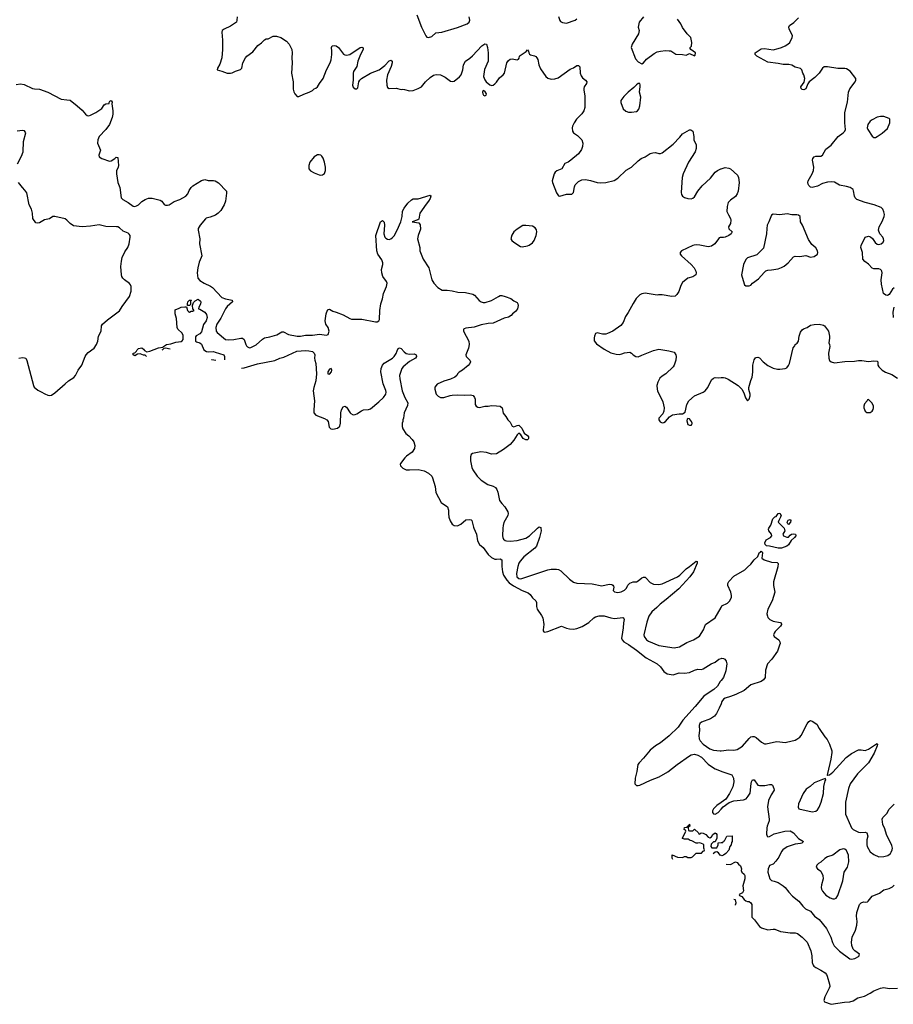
# Model space of a CAD drawing. Header units: inches. Extents: x 2134017 to 2292458, y 756222 to 916513.
# Tile 15 of 256: x 2201779 to 2212020, y 774422 to 785957. Entities that reach past the tile are written whole.
import ezdxf

# ---------------------------------------------------------------- set-up
doc = ezdxf.new("R2010")
doc.units = ezdxf.units.IN
doc.header["$MEASUREMENT"] = 0
for name, color, linetype in [('C2707', 7, 'Continuous'), ('C2708', 7, 'Continuous'), ('C2717', 7, 'Continuous'), ('C2718', 7, 'Continuous')]:
    doc.layers.add(name, color=color, linetype=linetype)

msp = doc.modelspace()

# ---------------------------------------------------------------- linework, layer by layer
at = {"layer": 'C2707', "color": 5}
for points, elevation in [([(2207102, 780000), (2207135, 779930), (2207147, 779850), (2207170, 779810), (2207210, 779775), (2207272, 779690), (2207310, 779656), (2207350, 779638), (2207370, 779635), (2207410, 779639), (2207430, 779630), (2207429, 779551), (2207437, 779490), (2207451, 779450), (2207489, 779389), (2207518, 779358), (2207566, 779326), (2207670, 779268), (2207741, 779241), (2207763, 779223), (2207790, 779184), (2207829, 779149), (2207837, 779130), (2207838, 779082), (2207845, 779050), (2207897, 778977), (2207910, 778950), (2207924, 778870), (2207916, 778810), (2207917, 778797), (2207924, 778784), (2207930, 778781), (2207970, 778789), (2208130, 778851), (2208190, 778827), (2208222, 778822), (2208270, 778818), (2208310, 778826), (2208371, 778849), (2208450, 778893), (2208510, 778948), (2208530, 778961), (2208570, 778971), (2208630, 778973), (2208710, 778948), (2208750, 778943), (2208850, 778954), (2208858, 778950), (2208866, 778930), (2208855, 778890), (2208854, 778834), (2208836, 778730), (2208834, 778710), (2208842, 778690), (2208861, 778670), (2208917, 778637), (2209010, 778572), (2209121, 778481), (2209250, 778409), (2209290, 778374), (2209330, 778322), (2209370, 778294), (2209438, 778282), (2209510, 778305), (2209570, 778303), (2209630, 778310), (2209690, 778336), (2209730, 778347), (2209770, 778345), (2209790, 778351), (2209884, 778410), (2209930, 778430), (2209974, 778466), (2210000, 778474)], 260), ([(2207443, 780000), (2207438, 779910), (2207442, 779890), (2207452, 779870), (2207470, 779856), (2207487, 779850), (2207530, 779847), (2207610, 779857), (2207710, 779881), (2207753, 779910), (2207847, 780000)], 280), ([(2207888, 780000), (2207890, 779970), (2207873, 779890), (2207837, 779790), (2207816, 779764), (2207690, 779664), (2207646, 779614), (2207630, 779590), (2207618, 779550), (2207604, 779470), (2207608, 779430), (2207630, 779409), (2207652, 779408), (2207970, 779513), (2208010, 779520), (2208070, 779521), (2208096, 779516), (2208122, 779502), (2208222, 779402), (2208270, 779366), (2208310, 779355), (2208490, 779347), (2208604, 779324), (2208690, 779343), (2208720, 779340), (2208733, 779333), (2208739, 779319), (2208742, 779310), (2208736, 779270), (2208742, 779262), (2208753, 779253), (2208790, 779246), (2208830, 779254), (2208870, 779272), (2208890, 779298), (2208907, 779333), (2208930, 779355), (2208970, 779370), (2209010, 779373), (2209030, 779384), (2209070, 779420), (2209090, 779427), (2209110, 779427), (2209120, 779420), (2209170, 779365), (2209210, 779342), (2209270, 779340), (2209310, 779349), (2209490, 779430), (2209518, 779450), (2209590, 779525), (2209630, 779550), (2209710, 779613), (2209722, 779610), (2209722, 779590), (2209677, 779490), (2209634, 779430), (2209505, 779290), (2209357, 779163), (2209286, 779110), (2209249, 779071), (2209190, 779019), (2209155, 778970), (2209130, 778899), (2209097, 778750), (2209100, 778730), (2209126, 778690), (2209150, 778675), (2209270, 778626), (2209450, 778598), (2209512, 778608), (2209601, 778659), (2209677, 778690), (2209747, 778733), (2209793, 778807), (2209819, 778870), (2209930, 778950), (2210000, 779070)], 280), ([(2210000, 778216), (2209990, 778205), (2209958, 778150), (2209917, 778110), (2209827, 778053), (2209799, 778030), (2209698, 777910), (2209552, 777750), (2209496, 777670), (2209393, 777567), (2209290, 777485), (2209230, 777448), (2209170, 777398), (2209093, 777307), (2209039, 777250), (2209026, 777230), (2209012, 777148), (2208992, 777072), (2208990, 777003), (2209010, 776986), (2209030, 776984), (2209050, 776989), (2209174, 777046), (2209275, 777085), (2209376, 777144), (2209484, 777230), (2209630, 777332), (2209650, 777344), (2209690, 777354), (2209730, 777342), (2209770, 777317), (2209850, 777235), (2209899, 777199), (2209930, 777182), (2210000, 777154)], 260), ([(2210000, 777943), (2209979, 777890), (2209946, 777830), (2209922, 777798), (2209875, 777765), (2209770, 777729), (2209751, 777710), (2209744, 777690), (2209746, 777630), (2209738, 777570), (2209744, 777530), (2209755, 777510), (2209790, 777470), (2209870, 777416), (2209910, 777398), (2209989, 777391), (2210000, 777393)], 280), ([(2210000, 776786), (2209950, 776750), (2209910, 776710), (2209901, 776690), (2209900, 776670), (2209912, 776652), (2209930, 776650), (2209968, 776670), (2210000, 776706)], 260), ([(2209435, 776118), (2209427, 776133), (2209426, 776174), (2209490, 776146), (2209550, 776142), (2209570, 776154), (2209590, 776154), (2209610, 776142), (2209650, 776142), (2209666, 776150), (2209710, 776194), (2209770, 776194), (2209790, 776214), (2209802, 776218), (2209806, 776230), (2209798, 776250), (2209798, 776290), (2209790, 776298), (2209750, 776315), (2209730, 776308), (2209708, 776308), (2209656, 776336), (2209640, 776340), (2209616, 776356), (2209570, 776358), (2209550, 776366), (2209548, 776370), (2209586, 776450), (2209582, 776462), (2209568, 776468), (2209570, 776492), (2209602, 776498), (2209606, 776510), (2209622, 776518), (2209626, 776530), (2209632, 776532), (2209634, 776510), (2209618, 776502), (2209614, 776490), (2209618, 776458), (2209630, 776454), (2209670, 776454), (2209690, 776474), (2209734, 776430), (2209738, 776418), (2209750, 776414), (2209756, 776424), (2209769, 776431), (2209790, 776426), (2209821, 776410), (2209850, 776378), (2209870, 776371), (2209890, 776382), (2209904, 776410), (2209930, 776431), (2209944, 776424), (2209951, 776410), (2209952, 776368), (2209933, 776327), (2209910, 776326), (2209884, 776296), (2209882, 776270), (2209893, 776253), (2209950, 776254), (2209966, 776290), (2209967, 776313), (2210000, 776316)], 240), ([(2210000, 776165), (2209990, 776169), (2209970, 776195), (2209950, 776209), (2209930, 776204), (2209909, 776185)], 240)]:
    msp.add_lwpolyline(points, dxfattribs=dict(at, elevation=elevation))
at = {"layer": 'C2708', "color": 5}
for points, elevation in [([(2204328, 785990), (2204325, 785950), (2204319, 785930), (2204250, 785882), (2204174, 785846), (2204154, 785830), (2204147, 785813), (2204156, 785716), (2204156, 785610), (2204148, 785512), (2204125, 785435), (2204098, 785390), (2204094, 785370), (2204150, 785356), (2204210, 785331), (2204250, 785331), (2204270, 785335), (2204310, 785355), (2204366, 785374), (2204381, 785390), (2204395, 785450), (2204425, 785510), (2204441, 785530), (2204510, 785579), (2204570, 785655), (2204613, 785687), (2204650, 785723), (2204670, 785734), (2204690, 785734), (2204750, 785763), (2204790, 785765), (2204841, 785750), (2204905, 785705), (2204936, 785670), (2204968, 785608), (2204974, 785570), (2204969, 785510), (2204972, 785450), (2204966, 785330), (2204985, 785230), (2204985, 785145), (2204993, 785113), (2205004, 785090), (2205030, 785058), (2205050, 785056), (2205110, 785085), (2205173, 785107), (2205210, 785126), (2205230, 785146), (2205250, 785155), (2205270, 785171), (2205292, 785210), (2205337, 785270), (2205377, 785370), (2205418, 785450), (2205431, 785489), (2205439, 785550), (2205439, 785590), (2205433, 785630), (2205443, 785650), (2205470, 785655), (2205487, 785650), (2205517, 785630), (2205575, 785555), (2205590, 785545), (2205610, 785541), (2205650, 785550), (2205770, 785630), (2205790, 785635), (2205806, 785626), (2205805, 785610), (2205774, 785550), (2205741, 785470), (2205729, 785410), (2205693, 785350), (2205687, 785330), (2205688, 785250), (2205679, 785190), (2205686, 785166), (2205710, 785147), (2205730, 785146), (2205741, 785159), (2205755, 785230), (2205766, 785250), (2205786, 785270), (2205893, 785330), (2205991, 785369), (2206059, 785421), (2206110, 785477), (2206130, 785484), (2206147, 785470), (2206145, 785450), (2206135, 785410), (2206090, 785310), (2206079, 785250), (2206082, 785190), (2206090, 785163), (2206110, 785150), (2206190, 785155), (2206250, 785141), (2206270, 785144), (2206290, 785141), (2206350, 785125), (2206390, 785128), (2206450, 785150), (2206488, 785172), (2206536, 785230), (2206590, 785281), (2206630, 785307), (2206647, 785313), (2206670, 785316), (2206710, 785313), (2206765, 785285), (2206830, 785236), (2206850, 785233), (2206870, 785237), (2206934, 785286), (2206954, 785310), (2206972, 785368), (2206982, 785430), (2207003, 785470), (2207055, 785505), (2207087, 785533), (2207196, 785650), (2207230, 785676), (2207250, 785670), (2207262, 785630), (2207270, 785570), (2207270, 785470), (2207228, 785372), (2207216, 785290), (2207230, 785253), (2207248, 785228), (2207290, 785194), (2207313, 785187), (2207330, 785190), (2207350, 785207), (2207370, 785227), (2207405, 785275), (2207446, 785310), (2207462, 785330), (2207490, 785450), (2207510, 785479), (2207530, 785495), (2207550, 785499), (2207610, 785488), (2207626, 785494), (2207635, 785505), (2207639, 785530), (2207644, 785536), (2207717, 785583), (2207730, 785605), (2207745, 785590), (2207746, 785570), (2207753, 785553), (2207766, 785546), (2207815, 785535), (2207830, 785525), (2207842, 785510), (2207852, 785490), (2207863, 785430), (2207882, 785382), (2207947, 785290), (2207970, 785271), (2208010, 785259), (2208050, 785265), (2208090, 785278), (2208230, 785376), (2208270, 785394), (2208310, 785421), (2208330, 785421), (2208345, 785405), (2208350, 785330), (2208360, 785300), (2208377, 785277), (2208413, 785250), (2208427, 785230), (2208425, 785210), (2208397, 785170), (2208393, 785150), (2208393, 785130), (2208405, 785065), (2208405, 784930), (2208392, 784890), (2208370, 784856), (2208307, 784793), (2208277, 784750), (2208257, 784710), (2208254, 784690), (2208257, 784650), (2208270, 784633), (2208319, 784599), (2208368, 784550), (2208381, 784510), (2208376, 784470), (2208363, 784437), (2208330, 784387), (2208241, 784310), (2208210, 784290), (2208169, 784271), (2208135, 784210), (2208074, 784186), (2208054, 784170), (2208043, 784150), (2208022, 784070), (2208024, 784050), (2208070, 783930), (2208095, 783895), (2208110, 783891), (2208190, 783912), (2208250, 783913), (2208270, 783931), (2208281, 783999), (2208290, 784023), (2208330, 784061), (2208370, 784080), (2208410, 784084), (2208470, 784074), (2208550, 784051), (2208585, 784045), (2208650, 784048), (2208746, 784074), (2208790, 784102), (2208887, 784193), (2208950, 784230), (2209030, 784305), (2209064, 784330), (2209109, 784350), (2209170, 784388), (2209201, 784399), (2209230, 784401), (2209270, 784391), (2209290, 784390), (2209310, 784399), (2209440, 784500), (2209518, 784582), (2209550, 784622), (2209630, 784665), (2209647, 784667), (2209670, 784650), (2209683, 784590), (2209683, 784550), (2209710, 784490), (2209710, 784450), (2209698, 784410), (2209619, 784290), (2209556, 784150), (2209543, 784110), (2209534, 783934), (2209538, 783910), (2209550, 783890), (2209570, 783876), (2209610, 783864), (2209650, 783860), (2209670, 783866), (2209690, 783883), (2209730, 783950), (2209780, 784010), (2209878, 784102), (2209933, 784170), (2209958, 784190), (2209996, 784210), (2210000, 784211)], 320), ([(2206436, 786016), (2206488, 785870), (2206538, 785770), (2206550, 785754), (2206570, 785748), (2206610, 785759), (2206658, 785802), (2206727, 785813), (2206910, 785866), (2207024, 785910), (2207049, 785930), (2207054, 785950), (2207047, 785990)], 340), ([(2208094, 785994), (2208109, 785949), (2208117, 785937), (2208143, 785923), (2208190, 785916), (2208290, 785952), (2208310, 785966)], 340), ([(2209092, 785990), (2209041, 785930), (2209027, 785870), (2209039, 785830), (2209034, 785790), (2208959, 785670), (2208946, 785630), (2208999, 785499), (2209030, 785465), (2209070, 785442), (2209090, 785452), (2209125, 785495), (2209217, 785563), (2209250, 785579), (2209290, 785588), (2209350, 785596), (2209394, 785594), (2209411, 785591), (2209472, 785552), (2209550, 785551), (2209590, 785542), (2209630, 785562), (2209690, 785532), (2209698, 785542), (2209702, 785570), (2209646, 785610), (2209640, 785620), (2209638, 785630), (2209652, 785648), (2209659, 785690), (2209645, 785750), (2209605, 785790), (2209550, 785864), (2209529, 785910), (2209490, 785964)], 340), ([(2201738, 785198), (2201790, 785204), (2201830, 785200), (2201930, 785153), (2201953, 785147), (2202010, 785144), (2202110, 785110), (2202265, 785025), (2202330, 785020), (2202370, 785013), (2202451, 784950), (2202510, 784896), (2202550, 784851), (2202570, 784836), (2202588, 784832), (2202610, 784838), (2202670, 784871), (2202743, 784917), (2202770, 784958), (2202790, 784971), (2202826, 784974), (2202826, 784986), (2202836, 785004), (2202852, 785010), (2202861, 784990), (2202859, 784970), (2202869, 784890), (2202869, 784850), (2202862, 784810), (2202830, 784730), (2202789, 784671), (2202711, 784590), (2202695, 784550), (2202691, 784511), (2202725, 784430), (2202705, 784370), (2202712, 784350), (2202742, 784330), (2202830, 784301), (2202850, 784303), (2202895, 784330), (2202910, 784345), (2202930, 784342), (2202938, 784250), (2202935, 784230), (2202915, 784185), (2202912, 784150), (2202929, 784050), (2202954, 783990), (2202970, 783871), (2202988, 783850), (2203050, 783817), (2203110, 783774), (2203130, 783770), (2203150, 783776), (2203170, 783788), (2203212, 783828), (2203249, 783851), (2203290, 783865), (2203330, 783868), (2203424, 783844), (2203444, 783830), (2203473, 783793), (2203490, 783784), (2203510, 783783), (2203531, 783790), (2203590, 783827), (2203658, 783850), (2203728, 783890), (2203750, 783917), (2203764, 783956), (2203788, 783992), (2203809, 784011), (2203910, 784075), (2203950, 784084), (2203990, 784075), (2204050, 784075), (2204072, 784070), (2204110, 784045), (2204202, 783950), (2204205, 783925), (2204191, 783831), (2204175, 783790), (2204138, 783722), (2204106, 783690), (2204073, 783667), (2204010, 783643), (2203966, 783633), (2203955, 783625), (2203893, 783550), (2203872, 783510), (2203870, 783490), (2203890, 783390), (2203888, 783332), (2203913, 783190), (2203908, 783170), (2203884, 783116), (2203868, 783050), (2203860, 782990), (2203869, 782930), (2203890, 782902), (2203942, 782870), (2204017, 782837), (2204039, 782819), (2204150, 782704), (2204190, 782685), (2204271, 782670), (2204274, 782650), (2204210, 782596), (2204191, 782569), (2204138, 782462), (2204090, 782390), (2204080, 782350), (2204082, 782310), (2204092, 782292), (2204190, 782210), (2204227, 782207), (2204290, 782210), (2204370, 782228), (2204390, 782227), (2204410, 782210), (2204430, 782151), (2204438, 782138), (2204450, 782124), (2204474, 782114), (2204490, 782115), (2204550, 782147), (2204624, 782216), (2204649, 782231), (2204710, 782241), (2204795, 782265), (2204850, 782300), (2204870, 782299), (2204930, 782270), (2205031, 782249), (2205070, 782249), (2205130, 782263), (2205210, 782260), (2205294, 782274), (2205377, 782263), (2205393, 782270), (2205405, 782310), (2205393, 782350), (2205368, 782390), (2205359, 782430), (2205370, 782510), (2205386, 782554), (2205390, 782561), (2205397, 782563), (2205410, 782564), (2205450, 782543), (2205490, 782532), (2205570, 782498), (2205650, 782455), (2205670, 782450), (2205790, 782450), (2205950, 782417), (2205970, 782419), (2205989, 782430), (2205995, 782445), (2206000, 782550), (2206013, 782627), (2206033, 782687), (2206045, 782750), (2206078, 782830), (2206085, 782870), (2206080, 782890), (2206037, 782950), (2206024, 782990), (2206021, 783030), (2206036, 783090), (2206036, 783110), (2206022, 783142), (2205976, 783210), (2205965, 783250), (2205954, 783430), (2206010, 783588), (2206030, 783603), (2206050, 783587), (2206055, 783550), (2206046, 783450), (2206058, 783410), (2206070, 783396), (2206090, 783385), (2206110, 783384), (2206130, 783390), (2206150, 783404), (2206170, 783425), (2206205, 783490), (2206248, 783590), (2206262, 783650), (2206265, 783715), (2206284, 783750), (2206330, 783808), (2206370, 783848), (2206390, 783859), (2206450, 783857), (2206590, 783903), (2206598, 783890), (2206590, 783864), (2206570, 783830), (2206543, 783797), (2206468, 783690), (2206458, 783622), (2206447, 783613), (2206381, 783590), (2206456, 783576), (2206475, 783555), (2206476, 783504), (2206450, 783428), (2206443, 783390), (2206470, 783290), (2206471, 783250), (2206510, 783150), (2206575, 783050), (2206609, 782909), (2206633, 782870), (2206680, 782820), (2206730, 782790), (2206750, 782787), (2206790, 782790), (2206850, 782782), (2206914, 782766), (2207003, 782763), (2207090, 782742), (2207110, 782730), (2207166, 782666), (2207190, 782650), (2207210, 782644), (2207235, 782645), (2207311, 782669), (2207338, 782682), (2207390, 782716), (2207410, 782725), (2207430, 782727), (2207470, 782716), (2207535, 782690), (2207570, 782663), (2207610, 782645), (2207619, 782630), (2207621, 782610), (2207615, 782570), (2207590, 782537), (2207556, 782510), (2207541, 782490), (2207510, 782473), (2207458, 782462), (2207330, 782400), (2207270, 782397), (2207190, 782382), (2207105, 782355), (2207010, 782342), (2206990, 782337), (2206982, 782330), (2206983, 782310), (2207043, 782190), (2207047, 782150), (2207040, 782110), (2207008, 782030), (2207011, 782010), (2207054, 781970), (2207063, 781950), (2207057, 781930), (2207036, 781904), (2206970, 781852), (2206930, 781829), (2206911, 781810), (2206903, 781790), (2206881, 781770), (2206830, 781746), (2206750, 781724), (2206673, 781687), (2206647, 781653), (2206645, 781630), (2206661, 781570), (2206685, 781545), (2206710, 781531), (2206750, 781530), (2206825, 781555), (2206850, 781559), (2206910, 781562), (2206990, 781557), (2207063, 781563), (2207093, 781553), (2207110, 781530), (2207118, 781510), (2207119, 781450), (2207129, 781429), (2207150, 781416), (2207170, 781414), (2207230, 781430), (2207270, 781430), (2207310, 781437), (2207370, 781435), (2207410, 781428), (2207433, 781410), (2207446, 781346), (2207476, 781310), (2207501, 781270), (2207530, 781243), (2207550, 781197), (2207570, 781187), (2207610, 781203), (2207630, 781205), (2207664, 781170), (2207693, 781113), (2207730, 781085), (2207742, 781070), (2207742, 781050), (2207738, 781042), (2207730, 781035), (2207710, 781035), (2207682, 781050), (2207652, 781092), (2207630, 781113), (2207610, 781095), (2207570, 781030), (2207530, 780982), (2207450, 780920), (2207370, 780871), (2207310, 780867), (2207250, 780887), (2207184, 780896), (2207086, 780874), (2207070, 780862), (2207063, 780837), (2207065, 780790), (2207079, 780710), (2207090, 780683), (2207143, 780610), (2207190, 780563), (2207267, 780510), (2207330, 780494), (2207356, 780476), (2207372, 780452), (2207383, 780423), (2207405, 780325), (2207429, 780289), (2207466, 780250), (2207499, 780190), (2207504, 780170), (2207502, 780150), (2207455, 780065), (2207445, 780030), (2207443, 780000)], 280), ([(2201755, 784270), (2201801, 784359), (2201818, 784410), (2201824, 784530), (2201850, 784630), (2201845, 784645), (2201834, 784654), (2201810, 784658), (2201750, 784650)], 280), ([(2201770, 781992), (2201810, 781999), (2201836, 781996), (2201850, 781990), (2201864, 781964), (2201940, 781670), (2201950, 781651), (2201990, 781617), (2202030, 781599), (2202073, 781573), (2202110, 781557), (2202130, 781554), (2202150, 781559), (2202190, 781585), (2202313, 781690), (2202350, 781728), (2202413, 781767), (2202433, 781787), (2202466, 781850), (2202506, 781910), (2202547, 782010), (2202559, 782030), (2202583, 782057), (2202651, 782110), (2202680, 782150), (2202694, 782190), (2202704, 782250), (2202735, 782310), (2202736, 782370), (2202751, 782389), (2202810, 782439), (2202950, 782545), (2202982, 782598), (2203066, 782714), (2203084, 782776), (2203085, 782830), (2203078, 782850), (2203065, 782865), (2203008, 782908), (2202988, 782928), (2202977, 782950), (2202971, 782970), (2202964, 783064), (2202971, 783129), (2202981, 783170), (2203010, 783238), (2203046, 783290), (2203063, 783330), (2203074, 783410), (2203072, 783430), (2203064, 783444), (2203050, 783456), (2202990, 783478), (2202950, 783518), (2202930, 783530), (2202912, 783532), (2202790, 783534), (2202710, 783552), (2202610, 783538), (2202510, 783531), (2202410, 783542), (2202370, 783570), (2202330, 783610), (2202310, 783623), (2202190, 783652), (2202168, 783652), (2202130, 783626), (2202070, 783613), (2202010, 783578), (2201990, 783575), (2201970, 783579), (2201933, 783630), (2201928, 783692), (2201917, 783737), (2201890, 783790), (2201862, 783930), (2201841, 783961), (2201810, 783990), (2201763, 784050)], 280), ([(2210000, 783406), (2209990, 783406), (2209980, 783400), (2209969, 783391), (2209927, 783330), (2209890, 783305), (2209850, 783298), (2209750, 783316), (2209710, 783319), (2209685, 783315), (2209669, 783311), (2209538, 783250), (2209522, 783230), (2209522, 783210), (2209535, 783190), (2209651, 783090), (2209685, 783050), (2209705, 783010), (2209708, 782990), (2209704, 782970), (2209670, 782945), (2209610, 782929), (2209550, 782879), (2209530, 782842), (2209506, 782774), (2209482, 782738), (2209461, 782719), (2209425, 782715), (2209310, 782732), (2209267, 782733), (2209250, 782729), (2209110, 782754), (2209070, 782744), (2209050, 782734), (2209007, 782690), (2208970, 782634), (2208912, 782528), (2208879, 782481), (2208851, 782410), (2208826, 782374), (2208732, 782308), (2208670, 782280), (2208650, 782273), (2208610, 782272), (2208550, 782289), (2208530, 782279), (2208515, 782250), (2208511, 782230), (2208514, 782194), (2208541, 782161), (2208630, 782096), (2208710, 782056), (2208770, 782038), (2208810, 782035), (2208839, 782041), (2208870, 782056), (2208930, 782062), (2208952, 782050), (2208972, 782030), (2209002, 782010), (2209030, 782007), (2209072, 782028), (2209210, 782082), (2209270, 782097), (2209390, 782079), (2209450, 782063), (2209470, 782031), (2209474, 782010), (2209470, 781970), (2209450, 781909), (2209439, 781890), (2209352, 781808), (2209310, 781781), (2209283, 781757), (2209258, 781710), (2209248, 781670), (2209250, 781630), (2209256, 781610), (2209319, 781479), (2209334, 781410), (2209331, 781369), (2209319, 781341), (2209271, 781290), (2209271, 781270), (2209277, 781257), (2209286, 781246), (2209310, 781236), (2209330, 781239), (2209350, 781251), (2209396, 781304), (2209430, 781327), (2209510, 781341), (2209550, 781341), (2209580, 781360), (2209598, 781450), (2209623, 781490), (2209690, 781552), (2209790, 781593), (2209815, 781610), (2209844, 781650), (2209890, 781737), (2209910, 781758), (2209930, 781766), (2209970, 781763), (2210000, 781765)], 320), ([(2203265, 782013), (2203250, 782028), (2203230, 782028), (2203190, 782042), (2203161, 782039), (2203130, 782018), (2203109, 782029), (2203109, 782050), (2203130, 782054), (2203148, 782072), (2203155, 782090), (2203170, 782105), (2203211, 782111), (2203230, 782098), (2203241, 782081), (2203270, 782066), (2203305, 782075), (2203406, 782114), (2203458, 782122), (2203464, 782130), (2203498, 782150), (2203550, 782159), (2203610, 782178), (2203670, 782187), (2203684, 782196), (2203697, 782210), (2203696, 782256), (2203684, 782284), (2203634, 782330), (2203625, 782350), (2203617, 782457), (2203602, 782510), (2203600, 782560), (2203650, 782578), (2203670, 782591), (2203715, 782595), (2203733, 782593), (2203746, 782550), (2203757, 782537), (2203770, 782531), (2203790, 782542), (2203810, 782542), (2203826, 782550), (2203808, 782568), (2203806, 782610), (2203817, 782643), (2203836, 782664), (2203870, 782682), (2203898, 782658), (2203901, 782650), (2203897, 782623), (2203878, 782590), (2203874, 782570), (2203890, 782566), (2203950, 782531), (2203970, 782502), (2203975, 782470), (2203965, 782430), (2203935, 782385), (2203910, 782300), (2203890, 782276), (2203848, 782252), (2203840, 782240), (2203840, 782190), (2203850, 782182), (2203890, 782172), (2203910, 782154), (2203939, 782090), (2203970, 782070), (2203990, 782066)], 260), ([(2203543, 782098), (2203490, 782109), (2203470, 782106), (2203454, 782090), (2203444, 782084)], 260), ([(2203990, 782066), (2204050, 782068), (2204070, 782064), (2204173, 782030), (2204179, 782010), (2204179, 781973)], 260), ([(2204380, 781876), (2204410, 781880), (2204565, 781925), (2204770, 781964), (2204830, 781990), (2204876, 782004), (2205026, 782074), (2205130, 782081), (2205170, 782078), (2205210, 782069), (2205232, 782052), (2205239, 782030), (2205236, 781990), (2205238, 781970), (2205252, 781930), (2205258, 781810), (2205252, 781728), (2205225, 781650), (2205219, 781610), (2205235, 781490), (2205225, 781385), (2205228, 781350), (2205250, 781323), (2205350, 781286), (2205380, 781270), (2205395, 781250), (2205405, 781185), (2205425, 781165), (2205450, 781158), (2205504, 781170), (2205530, 781196), (2205538, 781230), (2205542, 781350), (2205550, 781386), (2205570, 781423), (2205590, 781431), (2205610, 781416), (2205652, 781352), (2205662, 781342), (2205689, 781329), (2205710, 781330), (2205730, 781338), (2205785, 781375), (2205810, 781386), (2205869, 781391), (2205890, 781400), (2205990, 781479), (2206042, 781530), (2206069, 781570), (2206075, 781595), (2206072, 781612), (2206038, 781690), (2206012, 781830), (2206015, 781870), (2206030, 781910), (2206050, 781934), (2206148, 781992), (2206170, 782010), (2206193, 782047), (2206202, 782078), (2206216, 782104), (2206230, 782112), (2206250, 782105), (2206285, 782065), (2206310, 782046), (2206350, 782038), (2206403, 782043), (2206425, 782030), (2206431, 782010), (2206419, 781990), (2206348, 781952), (2206274, 781890), (2206260, 781870), (2206230, 781790), (2206233, 781750), (2206264, 781610), (2206294, 781530), (2206329, 781470), (2206323, 781437), (2206284, 781350), (2206279, 781290), (2206271, 781270), (2206272, 781250), (2206263, 781230), (2206261, 781190), (2206270, 781165), (2206305, 781110), (2206342, 781082), (2206380, 781040), (2206398, 781010), (2206411, 780970), (2206406, 780934), (2206381, 780890), (2206315, 780845), (2206295, 780825), (2206243, 780757), (2206239, 780750), (2206243, 780730), (2206270, 780702), (2206310, 780685), (2206350, 780682), (2206450, 780688), (2206521, 780670), (2206570, 780646), (2206609, 780609), (2206619, 780590), (2206648, 780490), (2206657, 780417), (2206721, 780301), (2206793, 780250), (2206805, 780210), (2206804, 780170), (2206810, 780130), (2206825, 780085), (2206850, 780045), (2206870, 780033), (2206910, 780029), (2206950, 780045), (2207010, 780096), (2207050, 780100), (2207070, 780096), (2207078, 780090), (2207098, 780010), (2207102, 780000)], 260), ([(2204078, 781963), (2204032, 781972), (2204029, 781972)], 260), ([(2207847, 780000), (2207850, 780002), (2207870, 780015), (2207887, 780007), (2207888, 780000)], 280)]:
    msp.add_lwpolyline(points, dxfattribs=dict(at, elevation=elevation))
for points, elevation in [([(2207210, 785128), (2207204, 785110), (2207207, 785090), (2207215, 785075), (2207230, 785067), (2207245, 785075), (2207251, 785090), (2207230, 785119)], 320), ([(2209030, 785209), (2209010, 785195), (2208978, 785162), (2208910, 785110), (2208861, 785059), (2208827, 785010), (2208826, 784986), (2208853, 784913), (2208884, 784884), (2208915, 784875), (2208950, 784873), (2209010, 784883), (2209021, 784890), (2209035, 784910), (2209047, 784950), (2209061, 785050), (2209043, 785110), (2209053, 785173), (2209054, 785194), (2209048, 785208)], 340), ([(2205290, 784376), (2205270, 784376), (2205230, 784352), (2205180, 784290), (2205167, 784250), (2205170, 784210), (2205188, 784188), (2205230, 784164), (2205290, 784139), (2205310, 784137), (2205330, 784141), (2205350, 784156), (2205365, 784190), (2205364, 784230), (2205352, 784290), (2205336, 784336), (2205320, 784360), (2205310, 784370)], 320), ([(2207710, 783547), (2207675, 783545), (2207610, 783505), (2207573, 783470), (2207547, 783433), (2207537, 783390), (2207547, 783370), (2207571, 783350), (2207650, 783301), (2207670, 783297), (2207730, 783308), (2207750, 783315), (2207790, 783344), (2207810, 783370), (2207834, 783430), (2207839, 783470), (2207836, 783496), (2207820, 783520), (2207790, 783537)], 320), ([(2203747, 782607), (2203744, 782630), (2203749, 782650), (2203770, 782672), (2203790, 782672), (2203792, 782668), (2203782, 782658), (2203780, 782620), (2203770, 782608)], 260), ([(2205430, 781869), (2205410, 781861), (2205391, 781830), (2205391, 781810), (2205410, 781804), (2205433, 781830), (2205437, 781850)], 280), ([(2209610, 781286), (2209604, 781276), (2209601, 781259), (2209610, 781214), (2209630, 781205), (2209650, 781205), (2209658, 781210), (2209662, 781230), (2209654, 781250), (2209630, 781282)], 320)]:
    msp.add_lwpolyline(points, close=True, dxfattribs=dict(at, elevation=elevation))
at = {"layer": 'C2717', "color": 5}
for points, elevation in [([(2210742, 780000), (2210746, 779970), (2210725, 779930), (2210732, 779910), (2210770, 779896), (2210790, 779896), (2210810, 779918), (2210828, 779930), (2210850, 779934), (2210872, 779930), (2210876, 779916), (2210876, 779910), (2210861, 779890), (2210823, 779857), (2210790, 779805), (2210770, 779790), (2210710, 779764), (2210670, 779764), (2210570, 779789), (2210532, 779792), (2210518, 779810), (2210514, 779830), (2210530, 779862), (2210581, 779890), (2210596, 779910), (2210593, 779930), (2210560, 779970), (2210556, 779990), (2210561, 780000)], 280), ([(2210000, 779070), (2210011, 779089), (2210077, 779123), (2210104, 779150), (2210121, 779190), (2210124, 779210), (2210114, 779250), (2210079, 779330), (2210079, 779350), (2210090, 779375), (2210150, 779439), (2210281, 779510), (2210310, 779545), (2210350, 779580), (2210390, 779629), (2210432, 779668), (2210447, 779710), (2210462, 779718), (2210470, 779731), (2210482, 779722), (2210485, 779710), (2210479, 779650), (2210504, 779630), (2210590, 779602), (2210657, 779597), (2210668, 779588), (2210667, 779547), (2210616, 779370), (2210615, 779330), (2210630, 779250), (2210598, 779150), (2210548, 779050), (2210538, 778998), (2210543, 778970), (2210550, 778954), (2210571, 778931), (2210610, 778912), (2210695, 778895), (2210703, 778890), (2210710, 778871), (2210698, 778850), (2210636, 778790), (2210621, 778770), (2210616, 778750), (2210622, 778730), (2210676, 778690), (2210690, 778670), (2210692, 778650), (2210687, 778630), (2210661, 778559), (2210596, 778464), (2210544, 778410), (2210523, 778337), (2210516, 778250), (2210498, 778222), (2210470, 778204), (2210350, 778164), (2210270, 778099), (2210175, 778050), (2210110, 778026), (2210047, 778010), (2210030, 777997), (2210010, 777970), (2210000, 777943)], 280), ([(2210000, 778474), (2210010, 778477), (2210030, 778475), (2210045, 778465), (2210060, 778440), (2210067, 778410), (2210058, 778330), (2210028, 778250), (2210000, 778216)], 260), ([(2210000, 777393), (2210090, 777403), (2210150, 777400), (2210190, 777405), (2210250, 777445), (2210330, 777537), (2210350, 777554), (2210370, 777561), (2210390, 777559), (2210410, 777548), (2210473, 777493), (2210510, 777474), (2210530, 777472), (2210650, 777499), (2210690, 777498), (2210750, 777488), (2210769, 777491), (2210870, 777518), (2210890, 777527), (2210923, 777550), (2210940, 777570), (2211010, 777708), (2211030, 777736), (2211050, 777746), (2211070, 777740), (2211123, 777703), (2211151, 777651), (2211215, 777555), (2211243, 777523), (2211273, 777470), (2211297, 777390), (2211298, 777370), (2211288, 777292), (2211247, 777127), (2211246, 777106), (2211250, 777102), (2211253, 777107), (2211270, 777111), (2211310, 777142), (2211465, 777315), (2211530, 777360), (2211610, 777402), (2211643, 777403), (2211690, 777397), (2211730, 777410), (2211810, 777467), (2211830, 777476), (2211834, 777470), (2211832, 777450), (2211795, 777365), (2211730, 777250), (2211599, 777121), (2211514, 777006), (2211493, 776950), (2211460, 776790), (2211460, 776650), (2211516, 776516), (2211530, 776490), (2211550, 776471), (2211610, 776437), (2211630, 776433), (2211690, 776439), (2211711, 776431), (2211721, 776390), (2211710, 776350), (2211708, 776290), (2211713, 776270), (2211749, 776209), (2211790, 776175), (2211850, 776150), (2211910, 776153), (2211954, 776166), (2211986, 776190), (2211996, 776204), (2212007, 776230), (2212010, 776250), (2212003, 776283), (2211940, 776410), (2211919, 776479), (2211896, 776530), (2211889, 776590), (2211898, 776610), (2211942, 776658), (2211971, 776709), (2212030, 776768)], 280), ([(2210000, 777154), (2210010, 777150), (2210125, 777110), (2210148, 777070), (2210151, 777030), (2210138, 776970), (2210101, 776890), (2210055, 776825), (2210000, 776786)], 260), ([(2210000, 776706), (2210025, 776735), (2210095, 776785), (2210150, 776806), (2210264, 776816), (2210294, 776830), (2210320, 776860), (2210343, 776897), (2210353, 777007), (2210358, 777030), (2210370, 777052), (2210390, 777050), (2210430, 776990), (2210450, 776984), (2210513, 776987), (2210570, 776996), (2210590, 776996), (2210602, 776990), (2210618, 776950), (2210621, 776930), (2210586, 776874), (2210556, 776810), (2210545, 776735), (2210565, 776590), (2210565, 776570), (2210539, 776510), (2210535, 776490), (2210534, 776414), (2210542, 776390), (2210550, 776385), (2210570, 776389), (2210623, 776417), (2210748, 776452), (2210810, 776453), (2210850, 776432), (2210910, 776365), (2210965, 776330), (2210947, 776310), (2210930, 776304), (2210870, 776297), (2210775, 776265), (2210726, 776230), (2210710, 776210), (2210676, 776144), (2210641, 776099), (2210610, 776063), (2210570, 776046), (2210563, 776037), (2210553, 776007), (2210549, 775970), (2210571, 775890), (2210590, 775871), (2210624, 775864), (2210670, 775848), (2210730, 775810), (2210751, 775791), (2210794, 775734), (2210838, 775690), (2210913, 775630), (2210958, 775570), (2210990, 775542), (2211050, 775512), (2211096, 775456), (2211150, 775416), (2211237, 775310), (2211286, 775210), (2211307, 775147), (2211328, 775108), (2211390, 775046), (2211510, 774955), (2211530, 774950), (2211570, 774960), (2211610, 774983), (2211618, 774990), (2211620, 775000), (2211622, 775010), (2211568, 775048), (2211549, 775069), (2211532, 775110), (2211530, 775150), (2211538, 775210), (2211576, 775290), (2211592, 775350), (2211594, 775390), (2211587, 775453), (2211590, 775498), (2211625, 775590), (2211642, 775610), (2211670, 775622), (2211690, 775619), (2211716, 775624), (2211725, 775630), (2211770, 775690), (2211857, 775723), (2211910, 775764), (2211970, 775779), (2212010, 775798), (2212030, 775819)], 260), ([(2210000, 776316), (2210022, 776318), (2210030, 776334), (2210042, 776338), (2210070, 776392), (2210130, 776394), (2210132, 776330), (2210124, 776316), (2210118, 776290), (2210102, 776270), (2210090, 776228), (2210058, 776190), (2210030, 776169), (2210010, 776162), (2210000, 776165)], 240), ([(2210059, 776064), (2210110, 776058), (2210170, 776091), (2210190, 776082), (2210203, 776063), (2210230, 776042), (2210241, 776010), (2210238, 775990), (2210242, 775970), (2210270, 775945), (2210279, 775930), (2210281, 775890), (2210256, 775810), (2210265, 775750), (2210250, 775729), (2210214, 775710), (2210218, 775698), (2210244, 775684), (2210270, 775650), (2210290, 775634), (2210310, 775627), (2210330, 775627), (2210351, 775610), (2210362, 775590), (2210363, 775443), (2210371, 775430), (2210392, 775412), (2210450, 775333), (2210476, 775316), (2210547, 775293), (2210610, 775303), (2210630, 775302), (2210696, 775276), (2210729, 775269), (2210810, 775258), (2210870, 775259), (2210895, 775250), (2210950, 775210), (2211009, 775150), (2211052, 775050), (2211066, 774990), (2211070, 774910), (2211081, 774881), (2211089, 774869), (2211111, 774851), (2211170, 774822), (2211219, 774790), (2211236, 774770), (2211244, 774750), (2211270, 774659), (2211274, 774630), (2211269, 774610), (2211216, 774510), (2211205, 774465), (2211211, 774451), (2211290, 774422), (2211447, 774447), (2211510, 774451), (2211550, 774464), (2211604, 774496), (2211682, 774518), (2211749, 774551), (2211790, 774579), (2211870, 774610), (2211910, 774617), (2211970, 774606), (2212070, 774611)], 240), ([(2210168, 775585), (2210170, 775586), (2210176, 775610), (2210170, 775646), (2210150, 775649)], 240)]:
    msp.add_lwpolyline(points, dxfattribs=dict(at, elevation=elevation))
at = {"layer": 'C2717', "color": 5, "elevation": 280}
for points in [[(2211226, 777066), (2211190, 777057), (2211090, 777018), (2211045, 776975), (2210999, 776941), (2210962, 776890), (2210910, 776770), (2210903, 776730), (2210911, 776710), (2211070, 776675), (2211110, 776684), (2211130, 776700), (2211150, 776730), (2211174, 776790), (2211201, 776890), (2211206, 776974), (2211221, 777039), (2211229, 777050)], [(2211430, 776243), (2211391, 776230), (2211310, 776170), (2211250, 776148), (2211216, 776130), (2211170, 776087), (2211144, 776070), (2211124, 776050), (2211115, 776030), (2211131, 776010), (2211170, 775981), (2211192, 775932), (2211199, 775890), (2211179, 775821), (2211175, 775790), (2211179, 775770), (2211190, 775748), (2211230, 775702), (2211281, 775670), (2211310, 775658), (2211330, 775656), (2211350, 775664), (2211370, 775695), (2211427, 775870), (2211443, 775970), (2211481, 776030), (2211500, 776090), (2211493, 776170), (2211470, 776225), (2211450, 776241)]]:
    msp.add_lwpolyline(points, close=True, dxfattribs=at)
at = {"layer": 'C2718', "color": 5}
for points, elevation in [([(2212030, 782817), (2212010, 782799), (2211970, 782739), (2211950, 782727), (2211930, 782729), (2211906, 782750), (2211880, 782860), (2211878, 782910), (2211888, 782990), (2211886, 783010), (2211880, 783020), (2211870, 783032), (2211850, 783037), (2211790, 783038), (2211770, 783048), (2211730, 783095), (2211685, 783125), (2211663, 783150), (2211658, 783230), (2211640, 783290), (2211642, 783310), (2211689, 783410), (2211730, 783420), (2211752, 783412), (2211775, 783395), (2211806, 783346), (2211830, 783328), (2211850, 783325), (2211876, 783330), (2211900, 783350), (2211909, 783370), (2211905, 783390), (2211895, 783410), (2211861, 783450), (2211846, 783490), (2211853, 783530), (2211890, 783592), (2211912, 783650), (2211915, 783675), (2211910, 783708), (2211897, 783737), (2211876, 783756), (2211797, 783790), (2211690, 783815), (2211591, 783850), (2211572, 783870), (2211563, 783890), (2211552, 783952), (2211547, 783967), (2211537, 783977), (2211513, 783990), (2211470, 784002), (2211390, 784017), (2211330, 784053), (2211290, 784058), (2211247, 784053), (2211190, 784037), (2211130, 784007), (2211070, 783990), (2211050, 783996), (2211030, 784013), (2211021, 784030), (2211018, 784050), (2211023, 784070), (2211070, 784150), (2211083, 784190), (2211086, 784230), (2211073, 784310), (2211077, 784330), (2211090, 784350), (2211110, 784360), (2211170, 784359), (2211190, 784370), (2211230, 784441), (2211292, 784488), (2211373, 784587), (2211433, 784630), (2211453, 784650), (2211459, 784670), (2211450, 784750), (2211450, 784870), (2211482, 784990), (2211494, 785110), (2211510, 785148), (2211572, 785230), (2211582, 785250), (2211580, 785270), (2211514, 785354), (2211470, 785380), (2211450, 785387), (2211370, 785384), (2211250, 785404), (2211210, 785405), (2211188, 785390), (2211150, 785329), (2211101, 785279), (2211033, 785230), (2211016, 785204), (2210994, 785146), (2210970, 785136), (2210950, 785138), (2210938, 785150), (2210935, 785170), (2210974, 785226), (2210982, 785270), (2210972, 785312), (2210958, 785330), (2210949, 785370), (2210930, 785387), (2210870, 785401), (2210830, 785423), (2210793, 785433), (2210730, 785434), (2210670, 785446), (2210550, 785459), (2210421, 785530), (2210399, 785550), (2210402, 785570), (2210470, 785614), (2210510, 785620), (2210610, 785606), (2210670, 785618), (2210710, 785630), (2210750, 785650), (2210784, 785670), (2210805, 785690), (2210834, 785750), (2210839, 785770), (2210797, 785850), (2210794, 785870), (2210804, 785890), (2210854, 785926), (2210910, 785978)], 320), ([(2210000, 784211), (2210050, 784226), (2210090, 784219), (2210111, 784210), (2210195, 784135), (2210205, 784110), (2210211, 784051), (2210202, 783950), (2210190, 783918), (2210170, 783887), (2210110, 783842), (2210085, 783815), (2210072, 783770), (2210070, 783710), (2210087, 783670), (2210111, 783630), (2210116, 783610), (2210111, 783570), (2210086, 783530), (2210090, 783507), (2210130, 783472), (2210117, 783450), (2210092, 783428), (2210050, 783410), (2210030, 783405), (2210000, 783406)], 320), ([(2212022, 782470), (2212017, 782530), (2212028, 782590)], 320), ([(2210000, 781765), (2210030, 781767), (2210050, 781762), (2210085, 781745), (2210202, 781670), (2210245, 781630), (2210266, 781586), (2210286, 781526), (2210310, 781492), (2210330, 781512), (2210341, 781550), (2210341, 781570), (2210324, 781624), (2210324, 781650), (2210348, 781732), (2210365, 781770), (2210374, 781826), (2210374, 781910), (2210388, 781972), (2210404, 781996), (2210410, 782001), (2210430, 782003), (2210450, 781994), (2210494, 781950), (2210547, 781907), (2210610, 781874), (2210663, 781863), (2210690, 781862), (2210750, 781870), (2210770, 781880), (2210790, 781904), (2210802, 781930), (2210847, 782113), (2210865, 782135), (2210869, 782150), (2210893, 782167), (2210909, 782191), (2210914, 782250), (2210930, 782298), (2210950, 782325), (2210965, 782335), (2211010, 782353), (2211050, 782379), (2211092, 782388), (2211150, 782390), (2211200, 782380), (2211212, 782372), (2211259, 782310), (2211272, 782250), (2211273, 782227), (2211264, 782170), (2211272, 782152), (2211275, 782130), (2211261, 782050), (2211262, 781990), (2211270, 781966), (2211290, 781948), (2211330, 781938), (2211450, 781953), (2211563, 781957), (2211610, 781963), (2211650, 781963), (2211730, 781951), (2211790, 781961), (2211830, 781958), (2211838, 781950), (2211838, 781910), (2211851, 781890), (2211890, 781851), (2211929, 781829), (2212001, 781801), (2212070, 781758)], 320), ([(2210561, 780000), (2210583, 780037), (2210607, 780110), (2210630, 780131), (2210645, 780135), (2210670, 780171), (2210690, 780176), (2210703, 780150), (2210699, 780130), (2210676, 780090), (2210671, 780070), (2210742, 780002), (2210742, 780000)], 280)]:
    msp.add_lwpolyline(points, dxfattribs=dict(at, elevation=elevation))
for points, elevation in [([(2211910, 784823), (2211870, 784822), (2211830, 784814), (2211770, 784785), (2211750, 784767), (2211722, 784730), (2211713, 784690), (2211720, 784670), (2211770, 784591), (2211790, 784579), (2211810, 784578), (2211830, 784588), (2211890, 784626), (2211950, 784684), (2211977, 784750), (2211977, 784790), (2211970, 784799)], 320), ([(2210777, 783683), (2210690, 783672), (2210610, 783677), (2210590, 783669), (2210562, 783590), (2210542, 783550), (2210535, 783510), (2210533, 783450), (2210498, 783282), (2210419, 783201), (2210310, 783167), (2210290, 783149), (2210265, 783090), (2210241, 782970), (2210270, 782862), (2210276, 782850), (2210290, 782839), (2210330, 782839), (2210350, 782847), (2210369, 782871), (2210440, 782920), (2210504, 782996), (2210526, 783014), (2210550, 783023), (2210590, 783025), (2210670, 783039), (2210710, 783053), (2210739, 783070), (2210787, 783110), (2210850, 783178), (2210870, 783187), (2210924, 783184), (2210994, 783194), (2211050, 783176), (2211090, 783183), (2211129, 783211), (2211135, 783230), (2211131, 783251), (2211110, 783283), (2211065, 783325), (2211024, 783384), (2210955, 783550), (2210932, 783590), (2210929, 783650), (2210910, 783667), (2210890, 783672), (2210830, 783673)], 340), ([(2211730, 781506), (2211718, 781502), (2211714, 781490), (2211683, 781457), (2211673, 781430), (2211675, 781410), (2211691, 781370), (2211710, 781357), (2211730, 781354), (2211750, 781357), (2211770, 781370), (2211783, 781390), (2211789, 781410), (2211787, 781430), (2211770, 781464)], 320), ([(2210790, 780044), (2210782, 780050), (2210774, 780070), (2210786, 780094), (2210810, 780101), (2210819, 780090), (2210814, 780070)], 280)]:
    msp.add_lwpolyline(points, close=True, dxfattribs=dict(at, elevation=elevation))

doc.saveas('drawing.dxf')
